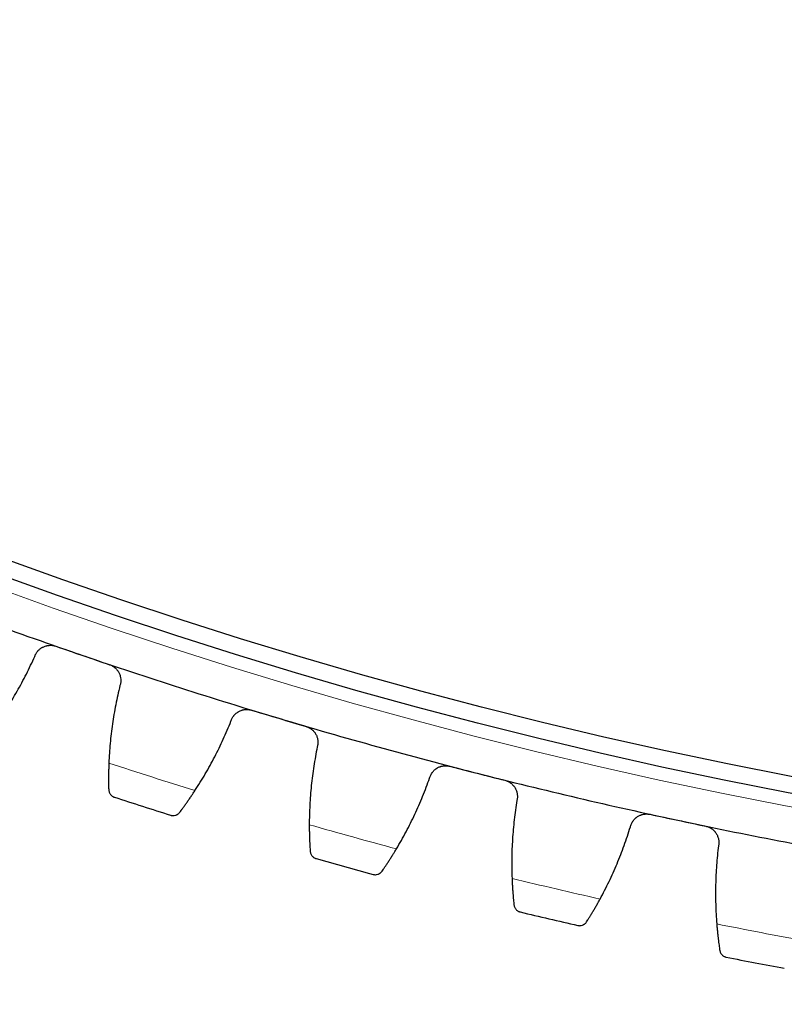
# Model space of a CAD drawing. Header units: inches. Extents: x 0 to 20790, y -12 to 14700.
# Tile 212 of 256: x 9943 to 10035, y 3839 to 3958. Entities that reach past the tile are written whole.
import ezdxf

# ---------------------------------------------------------------- set-up
doc = ezdxf.new("R2010")
doc.units = ezdxf.units.IN
doc.layers.add('1', color=7, linetype='Continuous', true_color=0xffffff)
doc.layers.add('254', color=7, linetype='Continuous', true_color=0xffffff)
doc.styles.add('latin_extended', font='simplex.shx')
doc.dimstyles.get("Standard").update_dxf_attribs({"dimtxt": 0.18, "dimasz": 0.18, "dimexe": 0.18, "dimexo": 0.0625, "dimgap": 0.09, "dimtad": 0, "dimtih": 1, "dimtoh": 1, "dimdec": 4, "dimzin": 0, "dimdsep": 46, "dimtxsty": 'Standard', "dimcen": 0.09, "dimadec": 0, "dimazin": 0, "dimtfac": 1, "dimtdec": 4, "dimtofl": 0, "dimtmove": 0, "dimatfit": 3, "dimfxl": 1, "dimtolj": 1, "dimtzin": 0, "dimarcsym": 0})

# ---------------------------------------------------------------- blocks, each defined once
blk = doc.blocks.new('_U6')
at = {"layer": '254', "color": 3, "linetype": 'Continuous', "lineweight": 13, "transparency": 16777216}
for p, q in [((9507.07, 3920.69), (9507.07, 2606.19)), ((10797.07, 3920.69), (10797.07, 2606.19)), ((9629.57, 2641.19), (10674.57, 2641.19))]:
    blk.add_line(p, q, dxfattribs=at)
at = {"layer": '254', "color": 3, "transparency": 16777216}
for points in [[(9629.57, 2661.6), (9629.57, 2620.77), (9507.07, 2641.19)], [(10674.57, 2620.77), (10674.57, 2661.6), (10797.07, 2641.19)]]:
    blk.add_solid(points, dxfattribs=at)
at = {"layer": 'Defpoints', "color": 0, "transparency": 16777216}
for p in [(9507.07, 3955.69), (10797.07, 3955.69), (10797.07, 2641.19)]:
    blk.add_point(p, dxfattribs=at)
at = {"layer": '254', "color": 2, "lineweight": 13, "transparency": 16777216, "insert": (9947.9, 2824.94), "char_height": 122.5, "attachment_point": 1, "style": 'latin_extended'}
blk.add_mtext('\\A1;1290', dxfattribs=at)
blk = doc.blocks.new('_U7')
at = {"layer": '254', "color": 3, "linetype": 'Continuous', "lineweight": 13, "transparency": 16777216}
for p, q in [((9659.07, 3888.69), (9659.07, 2886.19)), ((10645.07, 3888.69), (10645.07, 2886.19)), ((9781.57, 2921.19), (10522.57, 2921.19))]:
    blk.add_line(p, q, dxfattribs=at)
at = {"layer": '254', "color": 3, "transparency": 16777216}
for points in [[(9781.57, 2941.6), (9781.57, 2900.77), (9659.07, 2921.19)], [(10522.57, 2900.77), (10522.57, 2941.6), (10645.07, 2921.19)]]:
    blk.add_solid(points, dxfattribs=at)
at = {"layer": 'Defpoints', "color": 0, "transparency": 16777216}
for p in [(9659.07, 3923.69), (10645.07, 3923.69), (10645.07, 2921.19)]:
    blk.add_point(p, dxfattribs=at)
at = {"layer": '254', "color": 2, "lineweight": 13, "transparency": 16777216, "insert": (9997.49, 3104.94), "char_height": 122.5, "attachment_point": 1, "style": 'latin_extended'}
blk.add_mtext('\\A1;986', dxfattribs=at)
blk = doc.blocks.new('_U8')
at = {"layer": '254', "color": 3, "linetype": 'Continuous', "lineweight": 13, "transparency": 16777216}
for p, q in [((10117.07, 4468.69), (8673.57, 4468.69)), ((8708.57, 4346.19), (8708.57, 3433.19)), ((10117.07, 3310.69), (8673.57, 3310.69))]:
    blk.add_line(p, q, dxfattribs=at)
at = {"layer": '254', "color": 3, "transparency": 16777216}
for points in [[(8728.99, 4346.19), (8688.15, 4346.19), (8708.57, 4468.69)], [(8688.15, 3433.19), (8728.99, 3433.19), (8708.57, 3310.69)]]:
    blk.add_solid(points, dxfattribs=at)
at = {"layer": 'Defpoints', "color": 0, "transparency": 16777216}
for p in [(10152.07, 4468.69), (8708.57, 3310.69), (10152.07, 3310.69)]:
    blk.add_point(p, dxfattribs=at)
at = {"layer": '254', "color": 2, "lineweight": 13, "transparency": 16777216, "insert": (8524.82, 3603.87), "char_height": 122.5, "attachment_point": 1, "rotation": 90, "style": 'latin_extended'}
blk.add_mtext('\\A1;1158', dxfattribs=at)

msp = doc.modelspace()

# ---------------------------------------------------------------- linework, layer by layer
at = {"layer": '1', "color": 110, "linetype": 'Continuous', "lineweight": 13}
msp.add_circle((10152.069, 4468.685), 616.6, dxfattribs=at)
at = {"layer": '1', "color": 2, "linetype": 'Continuous', "lineweight": 25}
for radius in [615, 613]:
    msp.add_circle((10152.069, 4468.685), radius, dxfattribs=at)
for radius, start, end in [(621, 248.789809, 251.082803), (621, 251.082803, 253.375796), (621, 253.375796, 255.66879), (621, 255.66879, 257.961783), (636, 251.908374, 252.550225), (621, 257.961783, 260.254777), (636, 254.201368, 254.843218), (636, 256.494361, 257.136212), (636, 258.787355, 259.429206)]:
    msp.add_arc((10152.069, 4468.685), radius, start, end, dxfattribs=at)
at = {"layer": '1', "color": 110, "linetype": 'Continuous', "lineweight": 13}
for start, end in [(251.734939, 252.72366), (254.027932, 255.016654), (256.320926, 257.309647), (258.61392, 259.602641)]:
    msp.add_arc((10152.069, 4468.685), 632.294, start, end, dxfattribs=at)
at = {"layer": '1', "color": 2, "linetype": 'Continuous', "lineweight": 25}
for points, knots in [([(9944.954, 3881.114), (9944.997, 3881.236), (9945.051, 3881.351), (9945.148, 3881.516), (9945.183, 3881.57), (9945.239, 3881.648), (9945.259, 3881.673), (9945.299, 3881.724), (9945.32, 3881.749), (9945.427, 3881.87), (9945.52, 3881.957), (9945.674, 3882.075), (9945.727, 3882.111), (9945.81, 3882.163), (9945.838, 3882.18), (9945.895, 3882.212), (9945.924, 3882.227), (9946.069, 3882.299), (9946.191, 3882.345), (9946.348, 3882.388), (9946.38, 3882.396), (9946.445, 3882.41), (9946.477, 3882.416), (9946.575, 3882.432), (9946.64, 3882.44), (9946.837, 3882.453), (9946.968, 3882.449), (9947.133, 3882.428), (9947.166, 3882.423), (9947.232, 3882.411), (9947.264, 3882.404), (9947.362, 3882.381), (9947.426, 3882.363), (9947.489, 3882.341)], [0, 0, 0, 0, 0.125, 0.125, 0.1875, 0.1875, 0.21875, 0.21875, 0.25, 0.25, 0.375, 0.375, 0.4375, 0.4375, 0.46875, 0.46875, 0.5, 0.5, 0.625, 0.625, 0.65625, 0.65625, 0.6875, 0.6875, 0.75, 0.75, 0.875, 0.875, 0.90625, 0.90625, 0.9375, 0.9375, 1, 1, 1, 1]), ([(9953.991, 3880.113), (9954.054, 3880.091), (9954.178, 3880.042), (9954.353, 3879.951), (9954.463, 3879.879), (9954.544, 3879.82), (9954.57, 3879.8), (9954.622, 3879.758), (9954.647, 3879.737), (9954.77, 3879.628), (9954.859, 3879.531), (9954.958, 3879.401), (9954.977, 3879.374), (9955.005, 3879.333), (9955.014, 3879.32), (9955.032, 3879.292), (9955.075, 3879.223), (9955.145, 3879.094), (9955.196, 3878.975), (9955.241, 3878.854), (9955.26, 3878.792), (9955.31, 3878.603), (9955.33, 3878.476), (9955.343, 3878.285), (9955.344, 3878.22), (9955.341, 3878.124), (9955.339, 3878.092), (9955.334, 3878.027), (9955.33, 3877.995), (9955.31, 3877.836), (9955.281, 3877.711), (9955.24, 3877.589)], [0, 0, 0, 0, 0.0625, 0.125, 0.1875, 0.1875, 0.21875, 0.21875, 0.25, 0.25, 0.375, 0.375, 0.40625, 0.40625, 0.421875, 0.421875, 0.4375, 0.5, 0.5625, 0.5625, 0.625, 0.625, 0.75, 0.75, 0.8125, 0.8125, 0.84375, 0.84375, 0.875, 0.875, 1, 1, 1, 1]), ([(9968.629, 3873.298), (9968.667, 3873.421), (9968.716, 3873.539), (9968.806, 3873.708), (9968.839, 3873.762), (9968.892, 3873.843), (9968.91, 3873.869), (9968.949, 3873.921), (9968.969, 3873.947), (9969.07, 3874.072), (9969.161, 3874.163), (9969.309, 3874.286), (9969.361, 3874.325), (9969.441, 3874.381), (9969.469, 3874.398), (9969.525, 3874.432), (9969.553, 3874.449), (9969.695, 3874.526), (9969.815, 3874.577), (9969.971, 3874.626), (9970.002, 3874.636), (9970.066, 3874.652), (9970.098, 3874.66), (9970.195, 3874.68), (9970.26, 3874.69), (9970.456, 3874.711), (9970.587, 3874.713), (9970.753, 3874.698), (9970.786, 3874.694), (9970.852, 3874.685), (9970.885, 3874.679), (9970.983, 3874.66), (9971.048, 3874.644), (9971.112, 3874.625)], [0, 0, 0, 0, 0.125, 0.125, 0.1875, 0.1875, 0.21875, 0.21875, 0.25, 0.25, 0.375, 0.375, 0.4375, 0.4375, 0.46875, 0.46875, 0.5, 0.5, 0.625, 0.625, 0.65625, 0.65625, 0.6875, 0.6875, 0.75, 0.75, 0.875, 0.875, 0.90625, 0.90625, 0.9375, 0.9375, 1, 1, 1, 1]), ([(9977.698, 3872.659), (9977.762, 3872.64), (9977.887, 3872.595), (9978.066, 3872.511), (9978.179, 3872.444), (9978.262, 3872.389), (9978.29, 3872.37), (9978.343, 3872.33), (9978.369, 3872.31), (9978.496, 3872.205), (9978.589, 3872.113), (9978.693, 3871.986), (9978.713, 3871.96), (9978.742, 3871.921), (9978.752, 3871.907), (9978.771, 3871.881), (9978.817, 3871.813), (9978.892, 3871.687), (9978.948, 3871.571), (9978.997, 3871.451), (9979.019, 3871.39), (9979.077, 3871.203), (9979.102, 3871.077), (9979.122, 3870.886), (9979.126, 3870.822), (9979.126, 3870.726), (9979.126, 3870.694), (9979.123, 3870.629), (9979.121, 3870.597), (9979.107, 3870.437), (9979.083, 3870.311), (9979.047, 3870.187)], [0, 0, 0, 0, 0.0625, 0.125, 0.1875, 0.1875, 0.21875, 0.21875, 0.25, 0.25, 0.375, 0.375, 0.40625, 0.40625, 0.421875, 0.421875, 0.4375, 0.5, 0.5625, 0.5625, 0.625, 0.625, 0.75, 0.75, 0.8125, 0.8125, 0.84375, 0.84375, 0.875, 0.875, 1, 1, 1, 1]), ([(9953.9, 3868.248), (9953.893, 3868.083), (9953.887, 3867.921), (9953.877, 3867.604), (9953.869, 3867.293), (9953.865, 3866.994), (9953.862, 3866.776), (9953.862, 3866.704), (9953.861, 3866.597), (9953.861, 3866.561), (9953.861, 3866.491), (9953.86, 3866.457), (9953.86, 3866.285), (9953.861, 3866.022), (9953.864, 3865.781), (9953.867, 3865.552), (9953.869, 3865.443), (9953.872, 3865.314), (9953.872, 3865.289), (9953.873, 3865.239), (9953.875, 3865.165), (9953.877, 3865.096), (9953.878, 3865.051)], [0, 0, 0, 0, 0.125, 0.125, 0.25, 0.375, 0.375, 0.4375, 0.4375, 0.46875, 0.46875, 0.5, 0.5, 0.625, 0.75, 0.75, 0.875, 0.875, 0.90625, 0.90625, 0.9375, 1, 1, 1, 1]), ([(9992.597, 3866.435), (9992.63, 3866.56), (9992.674, 3866.68), (9992.757, 3866.852), (9992.788, 3866.908), (9992.838, 3866.99), (9992.855, 3867.017), (9992.892, 3867.071), (9992.91, 3867.097), (9993.007, 3867.226), (9993.094, 3867.321), (9993.237, 3867.45), (9993.287, 3867.491), (9993.365, 3867.55), (9993.392, 3867.568), (9993.447, 3867.605), (9993.474, 3867.622), (9993.613, 3867.706), (9993.731, 3867.761), (9993.885, 3867.816), (9993.916, 3867.827), (9993.979, 3867.846), (9994.011, 3867.855), (9994.107, 3867.879), (9994.171, 3867.892), (9994.366, 3867.921), (9994.497, 3867.927), (9994.663, 3867.919), (9994.697, 3867.916), (9994.763, 3867.91), (9994.796, 3867.906), (9994.895, 3867.891), (9994.96, 3867.878), (9995.025, 3867.861)], [0, 0, 0, 0, 0.125, 0.125, 0.1875, 0.1875, 0.21875, 0.21875, 0.25, 0.25, 0.375, 0.375, 0.4375, 0.4375, 0.46875, 0.46875, 0.5, 0.5, 0.625, 0.625, 0.65625, 0.65625, 0.6875, 0.6875, 0.75, 0.75, 0.875, 0.875, 0.90625, 0.90625, 0.9375, 0.9375, 1, 1, 1, 1]), ([(10001.685, 3866.16), (10001.749, 3866.143), (10001.876, 3866.104), (10002.058, 3866.027), (10002.174, 3865.964), (10002.259, 3865.912), (10002.287, 3865.894), (10002.342, 3865.857), (10002.369, 3865.838), (10002.5, 3865.738), (10002.596, 3865.65), (10002.705, 3865.527), (10002.726, 3865.502), (10002.757, 3865.464), (10002.767, 3865.451), (10002.787, 3865.425), (10002.837, 3865.359), (10002.917, 3865.237), (10002.977, 3865.122), (10003.031, 3865.005), (10003.056, 3864.945), (10003.12, 3864.76), (10003.151, 3864.635), (10003.178, 3864.445), (10003.184, 3864.382), (10003.189, 3864.285), (10003.19, 3864.253), (10003.19, 3864.188), (10003.189, 3864.156), (10003.181, 3863.996), (10003.163, 3863.869), (10003.132, 3863.744)], [0, 0, 0, 0, 0.0625, 0.125, 0.1875, 0.1875, 0.21875, 0.21875, 0.25, 0.25, 0.375, 0.375, 0.40625, 0.40625, 0.421875, 0.421875, 0.4375, 0.5, 0.5625, 0.5625, 0.625, 0.625, 0.75, 0.75, 0.8125, 0.8125, 0.84375, 0.84375, 0.875, 0.875, 1, 1, 1, 1]), ([(9953.878, 3865.051), (9953.88, 3864.991), (9953.887, 3864.933), (9953.91, 3864.822), (9953.925, 3864.77), (9953.964, 3864.67), (9953.987, 3864.623), (9954.038, 3864.533), (9954.067, 3864.492), (9954.13, 3864.413), (9954.164, 3864.377), (9954.235, 3864.311), (9954.273, 3864.281), (9954.352, 3864.227), (9954.393, 3864.203), (9954.457, 3864.172), (9954.489, 3864.157), (9954.528, 3864.142), (9954.548, 3864.135), (9954.556, 3864.132), (9954.562, 3864.13), (9954.564, 3864.129), (9954.567, 3864.129)], [0, 0, 0, 0, 0.125, 0.125, 0.25, 0.25, 0.375, 0.375, 0.5, 0.5, 0.625, 0.625, 0.75, 0.75, 0.875, 0.875, 0.9375, 0.96875, 0.984375, 0.9921875, 0.9921875, 1, 1, 1, 1]), ([(9962.449, 3862.304), (9962.503, 3862.375), (9962.56, 3862.452), (9962.682, 3862.615), (9962.811, 3862.789), (9962.954, 3862.983), (9963.047, 3863.112), (9963.065, 3863.138), (9963.103, 3863.19), (9963.123, 3863.217), (9963.181, 3863.298), (9963.22, 3863.353), (9963.339, 3863.52), (9963.42, 3863.635), (9963.586, 3863.873), (9963.671, 3863.995), (9963.8, 3864.184), (9963.844, 3864.248), (9963.91, 3864.346), (9963.932, 3864.378), (9963.976, 3864.444), (9963.998, 3864.477), (9964.11, 3864.644), (9964.2, 3864.78), (9964.29, 3864.918)], [0, 0, 0, 0, 0.125, 0.125, 0.25, 0.375, 0.375, 0.40625, 0.40625, 0.4375, 0.4375, 0.5, 0.5, 0.625, 0.625, 0.75, 0.75, 0.8125, 0.8125, 0.84375, 0.84375, 0.875, 0.875, 1, 1, 1, 1]), ([(9961.352, 3861.954), (9961.353, 3861.954), (9961.355, 3861.953), (9961.358, 3861.952), (9961.359, 3861.952), (9961.363, 3861.951), (9961.372, 3861.948), (9961.392, 3861.942), (9961.432, 3861.932), (9961.467, 3861.925), (9961.537, 3861.913), (9961.584, 3861.909), (9961.727, 3861.906), (9961.823, 3861.918), (9961.967, 3861.958), (9962.014, 3861.975), (9962.085, 3862.006), (9962.108, 3862.018), (9962.155, 3862.043), (9962.178, 3862.057), (9962.246, 3862.101), (9962.289, 3862.135), (9962.373, 3862.213), (9962.412, 3862.256), (9962.449, 3862.304)], [0, 0, 0, 0, 0.0039063, 0.0039063, 0.0078125, 0.0078125, 0.015625, 0.03125, 0.0625, 0.125, 0.125, 0.25, 0.25, 0.5, 0.5, 0.625, 0.625, 0.6875, 0.6875, 0.75, 0.75, 0.875, 0.875, 1, 1, 1, 1]), ([(10016.82, 3860.537), (10016.848, 3860.663), (10016.888, 3860.784), (10016.964, 3860.96), (10016.992, 3861.017), (10017.039, 3861.101), (10017.055, 3861.129), (10017.09, 3861.184), (10017.107, 3861.211), (10017.199, 3861.344), (10017.281, 3861.442), (10017.419, 3861.577), (10017.468, 3861.62), (10017.544, 3861.681), (10017.57, 3861.701), (10017.623, 3861.739), (10017.649, 3861.758), (10017.785, 3861.847), (10017.9, 3861.907), (10018.052, 3861.969), (10018.082, 3861.98), (10018.145, 3862.002), (10018.176, 3862.012), (10018.271, 3862.04), (10018.335, 3862.055), (10018.529, 3862.092), (10018.66, 3862.104), (10018.826, 3862.102), (10018.859, 3862.101), (10018.926, 3862.097), (10018.959, 3862.094), (10019.058, 3862.083), (10019.124, 3862.073), (10019.19, 3862.059)], [0, 0, 0, 0, 0.125, 0.125, 0.1875, 0.1875, 0.21875, 0.21875, 0.25, 0.25, 0.375, 0.375, 0.4375, 0.4375, 0.46875, 0.46875, 0.5, 0.5, 0.625, 0.625, 0.65625, 0.65625, 0.6875, 0.6875, 0.75, 0.75, 0.875, 0.875, 0.90625, 0.90625, 0.9375, 0.9375, 1, 1, 1, 1]), ([(9978.082, 3860.8), (9978.081, 3860.635), (9978.082, 3860.473), (9978.085, 3860.156), (9978.09, 3859.844), (9978.097, 3859.546), (9978.103, 3859.327), (9978.106, 3859.255), (9978.109, 3859.148), (9978.11, 3859.113), (9978.113, 3859.043), (9978.114, 3859.009), (9978.121, 3858.837), (9978.132, 3858.574), (9978.144, 3858.334), (9978.157, 3858.105), (9978.163, 3857.996), (9978.171, 3857.867), (9978.173, 3857.842), (9978.176, 3857.792), (9978.18, 3857.719), (9978.185, 3857.65), (9978.188, 3857.605)], [0, 0, 0, 0, 0.125, 0.125, 0.25, 0.375, 0.375, 0.4375, 0.4375, 0.46875, 0.46875, 0.5, 0.5, 0.625, 0.75, 0.75, 0.875, 0.875, 0.90625, 0.90625, 0.9375, 1, 1, 1, 1]), ([(10025.912, 3860.625), (10025.977, 3860.611), (10026.106, 3860.577), (10026.29, 3860.508), (10026.409, 3860.449), (10026.496, 3860.401), (10026.524, 3860.384), (10026.581, 3860.349), (10026.608, 3860.331), (10026.744, 3860.237), (10026.843, 3860.152), (10026.957, 3860.034), (10026.979, 3860.01), (10027.011, 3859.973), (10027.022, 3859.96), (10027.043, 3859.935), (10027.095, 3859.871), (10027.18, 3859.752), (10027.244, 3859.64), (10027.304, 3859.525), (10027.33, 3859.466), (10027.402, 3859.284), (10027.438, 3859.161), (10027.473, 3858.972), (10027.481, 3858.909), (10027.49, 3858.813), (10027.492, 3858.78), (10027.495, 3858.716), (10027.495, 3858.684), (10027.494, 3858.523), (10027.48, 3858.396), (10027.454, 3858.269)], [0, 0, 0, 0, 0.0625, 0.125, 0.1875, 0.1875, 0.21875, 0.21875, 0.25, 0.25, 0.375, 0.375, 0.40625, 0.40625, 0.421875, 0.421875, 0.4375, 0.5, 0.5625, 0.5625, 0.625, 0.625, 0.75, 0.75, 0.8125, 0.8125, 0.84375, 0.84375, 0.875, 0.875, 1, 1, 1, 1]), ([(9978.188, 3857.605), (9978.192, 3857.545), (9978.201, 3857.487), (9978.229, 3857.377), (9978.246, 3857.326), (9978.289, 3857.227), (9978.313, 3857.181), (9978.369, 3857.094), (9978.399, 3857.053), (9978.465, 3856.978), (9978.5, 3856.943), (9978.574, 3856.88), (9978.613, 3856.851), (9978.694, 3856.801), (9978.736, 3856.778), (9978.801, 3856.749), (9978.834, 3856.736), (9978.874, 3856.723), (9978.894, 3856.716), (9978.902, 3856.714), (9978.908, 3856.712), (9978.911, 3856.711), (9978.913, 3856.711)], [0, 0, 0, 0, 0.125, 0.125, 0.25, 0.25, 0.375, 0.375, 0.5, 0.5, 0.625, 0.625, 0.75, 0.75, 0.875, 0.875, 0.9375, 0.96875, 0.984375, 0.9921875, 0.9921875, 1, 1, 1, 1]), ([(9986.862, 3855.203), (9986.913, 3855.276), (9986.967, 3855.355), (9987.083, 3855.523), (9987.204, 3855.702), (9987.339, 3855.902), (9987.427, 3856.034), (9987.444, 3856.06), (9987.48, 3856.115), (9987.498, 3856.142), (9987.553, 3856.225), (9987.59, 3856.282), (9987.703, 3856.454), (9987.779, 3856.572), (9987.935, 3856.816), (9988.015, 3856.942), (9988.137, 3857.136), (9988.178, 3857.202), (9988.24, 3857.301), (9988.26, 3857.335), (9988.302, 3857.403), (9988.323, 3857.437), (9988.428, 3857.608), (9988.512, 3857.747), (9988.597, 3857.889)], [0, 0, 0, 0, 0.125, 0.125, 0.25, 0.375, 0.375, 0.40625, 0.40625, 0.4375, 0.4375, 0.5, 0.5, 0.625, 0.625, 0.75, 0.75, 0.8125, 0.8125, 0.84375, 0.84375, 0.875, 0.875, 1, 1, 1, 1]), ([(9985.78, 3854.809), (9985.781, 3854.809), (9985.783, 3854.809), (9985.785, 3854.808), (9985.787, 3854.807), (9985.791, 3854.806), (9985.8, 3854.804), (9985.82, 3854.799), (9985.861, 3854.79), (9985.896, 3854.785), (9985.966, 3854.776), (9986.014, 3854.774), (9986.156, 3854.777), (9986.252, 3854.792), (9986.394, 3854.837), (9986.441, 3854.856), (9986.51, 3854.891), (9986.533, 3854.903), (9986.578, 3854.93), (9986.601, 3854.945), (9986.667, 3854.992), (9986.709, 3855.028), (9986.789, 3855.109), (9986.827, 3855.153), (9986.862, 3855.203)], [0, 0, 0, 0, 0.0039063, 0.0039063, 0.0078125, 0.0078125, 0.015625, 0.03125, 0.0625, 0.125, 0.125, 0.25, 0.25, 0.5, 0.5, 0.625, 0.625, 0.6875, 0.6875, 0.75, 0.75, 0.875, 0.875, 1, 1, 1, 1]), ([(10002.542, 3854.326), (10002.549, 3854.161), (10002.556, 3853.999), (10002.571, 3853.682), (10002.588, 3853.371), (10002.608, 3853.073), (10002.623, 3852.855), (10002.628, 3852.783), (10002.636, 3852.676), (10002.638, 3852.641), (10002.644, 3852.571), (10002.646, 3852.537), (10002.66, 3852.366), (10002.682, 3852.104), (10002.703, 3851.864), (10002.725, 3851.636), (10002.736, 3851.527), (10002.749, 3851.399), (10002.751, 3851.374), (10002.757, 3851.324), (10002.764, 3851.251), (10002.771, 3851.182), (10002.776, 3851.138)], [0, 0, 0, 0, 0.125, 0.125, 0.25, 0.375, 0.375, 0.4375, 0.4375, 0.46875, 0.46875, 0.5, 0.5, 0.625, 0.75, 0.75, 0.875, 0.875, 0.90625, 0.90625, 0.9375, 1, 1, 1, 1]), ([(10011.539, 3849.085), (10011.587, 3849.16), (10011.638, 3849.24), (10011.747, 3849.413), (10011.862, 3849.596), (10011.988, 3849.802), (10012.07, 3849.937), (10012.087, 3849.964), (10012.121, 3850.02), (10012.138, 3850.048), (10012.189, 3850.133), (10012.224, 3850.191), (10012.329, 3850.368), (10012.401, 3850.489), (10012.547, 3850.739), (10012.622, 3850.868), (10012.736, 3851.067), (10012.774, 3851.134), (10012.832, 3851.236), (10012.851, 3851.271), (10012.89, 3851.34), (10012.91, 3851.375), (10013.008, 3851.55), (10013.086, 3851.692), (10013.165, 3851.837)], [0, 0, 0, 0, 0.125, 0.125, 0.25, 0.375, 0.375, 0.40625, 0.40625, 0.4375, 0.4375, 0.5, 0.5, 0.625, 0.625, 0.75, 0.75, 0.8125, 0.8125, 0.84375, 0.84375, 0.875, 0.875, 1, 1, 1, 1]), ([(10002.776, 3851.138), (10002.783, 3851.077), (10002.795, 3851.02), (10002.826, 3850.912), (10002.846, 3850.86), (10002.892, 3850.764), (10002.919, 3850.719), (10002.977, 3850.634), (10003.009, 3850.595), (10003.078, 3850.522), (10003.115, 3850.488), (10003.192, 3850.428), (10003.232, 3850.401), (10003.315, 3850.354), (10003.357, 3850.333), (10003.424, 3850.307), (10003.457, 3850.295), (10003.497, 3850.283), (10003.517, 3850.278), (10003.525, 3850.276), (10003.531, 3850.274), (10003.534, 3850.273), (10003.537, 3850.273)], [0, 0, 0, 0, 0.125, 0.125, 0.25, 0.25, 0.375, 0.375, 0.5, 0.5, 0.625, 0.625, 0.75, 0.75, 0.875, 0.875, 0.9375, 0.96875, 0.984375, 0.9921875, 0.9921875, 1, 1, 1, 1]), ([(10010.474, 3848.648), (10010.475, 3848.647), (10010.477, 3848.647), (10010.48, 3848.646), (10010.481, 3848.646), (10010.485, 3848.645), (10010.494, 3848.643), (10010.514, 3848.639), (10010.555, 3848.632), (10010.591, 3848.628), (10010.661, 3848.622), (10010.709, 3848.621), (10010.851, 3848.63), (10010.947, 3848.649), (10011.086, 3848.7), (10011.132, 3848.721), (10011.2, 3848.758), (10011.223, 3848.772), (10011.267, 3848.801), (10011.289, 3848.816), (10011.353, 3848.866), (10011.394, 3848.903), (10011.471, 3848.987), (10011.507, 3849.033), (10011.539, 3849.085)], [0, 0, 0, 0, 0.0039062, 0.0039062, 0.0078125, 0.0078125, 0.015625, 0.03125, 0.0625, 0.125, 0.125, 0.25, 0.25, 0.5, 0.5, 0.625, 0.625, 0.6875, 0.6875, 0.75, 0.75, 0.875, 0.875, 1, 1, 1, 1]), ([(10027.242, 3848.835), (10027.255, 3848.671), (10027.269, 3848.509), (10027.297, 3848.193), (10027.327, 3847.883), (10027.358, 3847.586), (10027.381, 3847.369), (10027.39, 3847.297), (10027.402, 3847.191), (10027.406, 3847.156), (10027.414, 3847.086), (10027.418, 3847.052), (10027.438, 3846.882), (10027.47, 3846.621), (10027.502, 3846.382), (10027.533, 3846.154), (10027.548, 3846.046), (10027.566, 3845.919), (10027.569, 3845.894), (10027.576, 3845.844), (10027.587, 3845.772), (10027.597, 3845.703), (10027.604, 3845.659)], [0, 0, 0, 0, 0.125, 0.125, 0.25, 0.375, 0.375, 0.4375, 0.4375, 0.46875, 0.46875, 0.5, 0.5, 0.625, 0.75, 0.75, 0.875, 0.875, 0.90625, 0.90625, 0.9375, 1, 1, 1, 1]), ([(10027.604, 3845.659), (10027.613, 3845.599), (10027.627, 3845.542), (10027.662, 3845.435), (10027.684, 3845.385), (10027.734, 3845.29), (10027.763, 3845.246), (10027.825, 3845.164), (10027.858, 3845.126), (10027.93, 3845.056), (10027.968, 3845.024), (10028.047, 3844.967), (10028.088, 3844.941), (10028.173, 3844.897), (10028.217, 3844.878), (10028.284, 3844.855), (10028.318, 3844.844), (10028.358, 3844.834), (10028.378, 3844.829), (10028.387, 3844.828), (10028.393, 3844.826), (10028.395, 3844.826), (10028.398, 3844.825)], [0, 0, 0, 0, 0.125, 0.125, 0.25, 0.25, 0.375, 0.375, 0.5, 0.5, 0.625, 0.625, 0.75, 0.75, 0.875, 0.875, 0.9375, 0.96875, 0.984375, 0.9921875, 0.9921875, 1, 1, 1, 1])]:
    msp.add_open_spline(points, degree=3, knots=knots, dxfattribs=at)
for points in [[(9947.489, 3882.341), (9948.573, 3881.97), (9949.656, 3881.598), (9950.74, 3881.227)], [(9940.284, 3872.915), (9940.743, 3873.559), (9941.626, 3874.867), (9942.846, 3876.888), (9943.961, 3878.967), (9944.635, 3880.392), (9944.954, 3881.114)], [(9950.74, 3881.227), (9951.824, 3880.855), (9952.907, 3880.484), (9953.991, 3880.113)], [(9955.24, 3877.589), (9955.05, 3876.823), (9954.708, 3875.284), (9954.313, 3872.958), (9954.037, 3870.614), (9953.932, 3869.039), (9953.9, 3868.248)], [(9971.112, 3874.625), (9972.21, 3874.298), (9973.307, 3873.97), (9974.405, 3873.642)], [(9964.29, 3864.918), (9964.723, 3865.58), (9965.553, 3866.923), (9966.691, 3868.991), (9967.722, 3871.113), (9968.338, 3872.564), (9968.629, 3873.298)], [(9974.405, 3873.642), (9975.503, 3873.314), (9976.601, 3872.987), (9977.698, 3872.659)], [(9979.047, 3870.187), (9978.887, 3869.414), (9978.608, 3867.863), (9978.307, 3865.523), (9978.124, 3863.17), (9978.082, 3861.592), (9978.082, 3860.8)], [(9995.025, 3867.861), (9996.135, 3867.577), (9997.245, 3867.294), (9998.355, 3867.01)], [(9998.355, 3867.01), (9999.465, 3866.727), (10000.575, 3866.443), (10001.685, 3866.16)], [(9988.597, 3857.889), (9989.003, 3858.568), (9989.779, 3859.943), (9990.833, 3862.055), (9991.779, 3864.216), (9992.336, 3865.69), (9992.597, 3866.435)], [(10003.132, 3863.744), (10003.003, 3862.965), (10002.785, 3861.404), (10002.578, 3859.054), (10002.49, 3856.695), (10002.511, 3855.117), (10002.542, 3854.326)], [(10019.19, 3862.059), (10020.31, 3861.82), (10021.43, 3861.581), (10022.551, 3861.342)], [(10022.551, 3861.342), (10023.671, 3861.103), (10024.792, 3860.864), (10025.912, 3860.625)], [(10013.165, 3851.837), (10013.544, 3852.532), (10014.264, 3853.937), (10015.233, 3856.089), (10016.092, 3858.287), (10016.59, 3859.782), (10016.82, 3860.537)], [(10027.454, 3858.269), (10027.357, 3857.486), (10027.202, 3855.917), (10027.089, 3853.561), (10027.095, 3851.201), (10027.18, 3849.624), (10027.242, 3848.835)]]:
    msp.add_open_spline(points, degree=3, dxfattribs=at)

# ---------------------------------------------------------------- dimensions: what is measured, and where the dimension line sits
at = {"layer": '254', "color": 2, "linetype": 'Continuous', "lineweight": 13}
dim = msp.add_linear_dim(base=(8708.569, 3310.685), p1=(10152.069, 4468.685), p2=(10152.069, 3310.685), angle=90, dimstyle='Standard', override={"dimscale": 35, "dimtxt": 3.5, "dimasz": 3.5, "dimexe": 1, "dimexo": 1, "dimgap": 1.75, "dimtad": 1, "dimtih": 0, "dimtoh": 0, "dimdec": 0, "dimlfac": 1, "dimzin": 8, "dimdsep": 46, "dimlunit": 2, "dimtxsty": 'latin_extended', "dimsah": 1, "dimse1": 0, "dimse2": 0, "dimsd1": 0, "dimsd2": 0, "dimclrd": 3, "dimclre": 3, "dimclrt": 2, "dimtol": 0, "dimtm": -0.1, "dimtfac": 0.714286, "dimtdec": 3, "dimtofl": 1, "dimtmove": 0, "dimtzin": 8, "dimlwd": 13, "dimlwe": 13}, dxfattribs=at)
dim.commit()
dim.dimension.update_dxf_attribs({"geometry": '_U8', "text_midpoint": (8708.569, 3796.375), "dimtype": 160})
for base, p1, p2, picture, middle in [((10797.069, 2641.185), (9507.069, 3955.685), (10797.069, 3955.685), '_U6', (10152.069, 2641.185)), ((10645.069, 2921.185), (9659.069, 3923.685), (10645.069, 3923.685), '_U7', (10152.069, 2921.185))]:
    dim = msp.add_linear_dim(base=base, p1=p1, p2=p2, dimstyle='Standard', override={"dimscale": 35, "dimtxt": 3.5, "dimasz": 3.5, "dimexe": 1, "dimexo": 1, "dimgap": 1.75, "dimtad": 1, "dimtih": 1, "dimtoh": 0, "dimdec": 0, "dimlfac": 1, "dimzin": 8, "dimdsep": 46, "dimlunit": 2, "dimtxsty": 'latin_extended', "dimsah": 1, "dimse1": 0, "dimse2": 0, "dimsd1": 0, "dimsd2": 0, "dimclrd": 3, "dimclre": 3, "dimclrt": 2, "dimtol": 0, "dimtm": -0.1, "dimtfac": 0.714286, "dimtdec": 3, "dimtofl": 1, "dimtmove": 0, "dimtzin": 8, "dimlwd": 13, "dimlwe": 13}, dxfattribs=at)
    dim.commit()
    dim.dimension.update_dxf_attribs({"geometry": picture, "text_midpoint": middle, "dimtype": 160})

doc.saveas('drawing.dxf')
